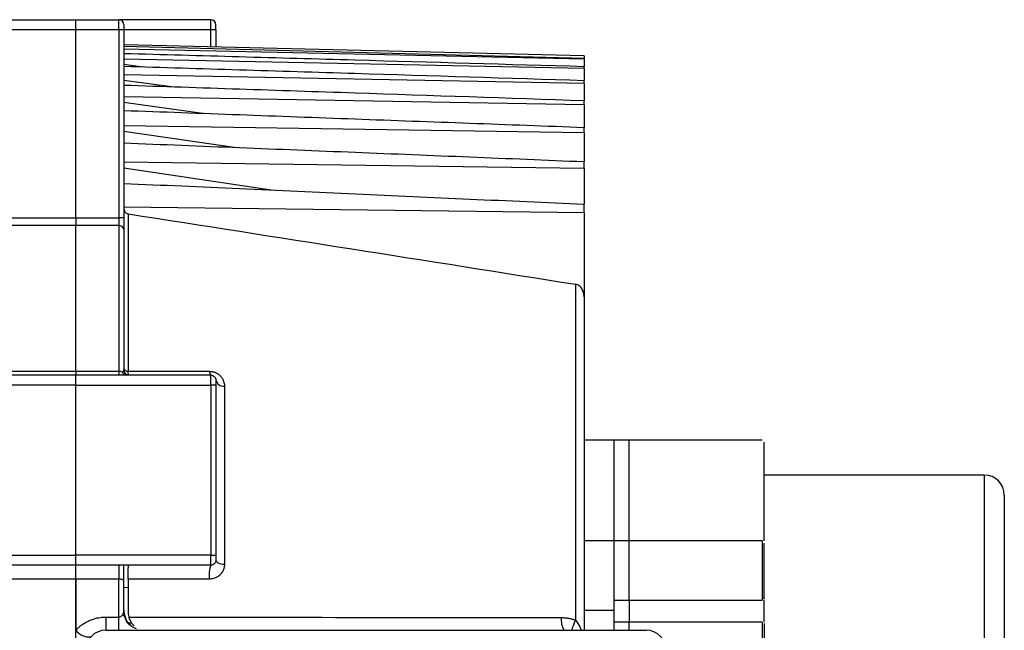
# Model space of a CAD drawing. Header units: millimetres. Extents: x 32137 to 34250, y 9840 to 11020.
# Tile 50 of 50: x 34152 to 34250, y 10883 to 10944. Entities that reach past the tile are written whole.
import ezdxf

# ---------------------------------------------------------------- set-up
doc = ezdxf.new("R2010")
doc.units = ezdxf.units.MM

msp = doc.modelspace()

# ---------------------------------------------------------------- linework, layer by layer
at = {"color": 7, "linetype": 'Continuous', "lineweight": 25}
for p, q in [((33989.555, 10944.46), (34157.555, 10944.46)), ((34157.555, 10943.46), (34157.555, 10944.46)), ((34157.555, 10944.46), (34161.855, 10944.46)), ((34161.855, 10943.46), (34161.855, 10944.46)), ((34171.055, 10944.46), (34161.855, 10944.46)), ((34171.055, 10943.46), (34171.055, 10944.46)), ((34157.555, 10943.46), (33989.555, 10943.46)), ((34157.555, 10924.674), (34157.555, 10943.46)), ((34161.855, 10943.46), (34157.555, 10943.46)), ((34162.355, 10943.46), (34161.855, 10943.46)), ((34161.855, 10943.46), (34161.855, 10924.674)), ((34162.355, 10943.46), (34162.355, 10924.674)), ((34171.055, 10943.46), (34162.355, 10943.46)), ((34171.555, 10943.46), (34171.055, 10943.46)), ((34171.055, 10941.748), (34171.055, 10943.46)), ((34171.555, 10943.46), (34171.555, 10941.736)), ((34208.355, 10940.836), (34162.355, 10941.96)), ((34208.355, 10940.834), (34162.355, 10941.943)), ((34162.355, 10941.806), (34208.355, 10940.604)), ((34208.355, 10940.503), (34162.355, 10941.527)), ((34208.355, 10939.589), (34162.355, 10940.531)), ((34162.355, 10940.023), (34164.272, 10939.758)), ((34208.355, 10940.834), (34208.355, 10940.836)), ((34208.355, 10940.834), (34208.355, 10940.604)), ((34208.355, 10940.503), (34208.355, 10940.604)), ((34208.355, 10940.503), (34208.355, 10939.795)), ((34208.355, 10939.589), (34208.355, 10939.795)), ((34208.355, 10939.589), (34208.355, 10938.399)), ((34208.355, 10938.085), (34162.355, 10938.951)), ((34162.355, 10938.433), (34167.128, 10937.77)), ((34208.355, 10938.085), (34208.355, 10938.399)), ((34208.355, 10938.085), (34208.355, 10936.384)), ((34208.355, 10935.955), (34162.355, 10936.748)), ((34162.355, 10936.216), (34170.23, 10935.107)), ((34208.355, 10935.955), (34208.355, 10936.384)), ((34208.355, 10935.955), (34208.355, 10933.702)), ((34208.355, 10933.147), (34162.355, 10933.869)), ((34162.355, 10933.318), (34173.608, 10931.696)), ((34208.355, 10933.147), (34208.355, 10933.702)), ((34208.355, 10933.147), (34208.355, 10930.282)), ((34208.355, 10929.586), (34162.355, 10930.238)), ((34208.355, 10929.586), (34208.355, 10930.282)), ((34162.355, 10929.66), (34177.299, 10927.428)), ((34208.355, 10929.586), (34208.355, 10926.02)), ((34208.355, 10925.157), (34162.355, 10925.739)), ((34208.355, 10925.157), (34208.355, 10926.02)), ((33989.555, 10924.674), (34157.555, 10924.674)), ((34157.555, 10924.674), (34157.555, 10923.89)), ((34157.555, 10924.674), (34161.855, 10924.674)), ((34161.855, 10924.674), (34161.855, 10923.89)), ((34162.355, 10924.674), (34161.855, 10924.674)), ((34162.785, 10925.058), (34162.785, 10909.335)), ((34208.355, 10925.157), (34208.355, 10916.782)), ((34157.555, 10923.89), (33989.555, 10923.89)), ((34157.555, 10909.34), (34157.555, 10923.89)), ((34161.855, 10923.89), (34157.555, 10923.89)), ((34161.855, 10923.89), (34161.855, 10909.34)), ((34207.494, 10918.026), (34207.494, 10884.464)), ((34059.816, 10908.96), (34157.555, 10908.96)), ((34059.82, 10909.34), (34157.555, 10909.34)), ((34157.555, 10909.34), (34157.555, 10908.96)), ((34157.555, 10909.34), (34161.855, 10909.34)), ((34157.555, 10907.96), (34157.555, 10908.96)), ((34157.555, 10908.96), (34171.055, 10908.96)), ((34161.855, 10909.34), (34161.855, 10908.96)), ((34162.355, 10909.03), (34162.354, 10909.044)), ((34162.355, 10909.123), (34162.355, 10908.96)), ((34171.055, 10907.96), (34171.055, 10908.96)), ((34157.555, 10907.96), (34059.804, 10907.96)), ((34157.555, 10890.96), (34157.555, 10907.96)), ((34157.555, 10907.96), (34171.055, 10907.96)), ((34171.055, 10907.96), (34171.055, 10890.96)), ((34171.555, 10907.96), (34171.055, 10907.96)), ((34171.555, 10907.96), (34171.555, 10890.96)), ((34172.415, 10907.843), (34172.415, 10890.049)), ((34211.355, 10902.46), (34208.355, 10902.46)), ((34212.855, 10902.46), (34211.355, 10902.46)), ((34211.355, 10892.402), (34211.355, 10902.46)), ((34226.155, 10902.46), (34212.855, 10902.46)), ((34212.855, 10892.402), (34212.855, 10902.46)), ((34248.355, 10898.96), (34226.355, 10898.96)), ((34248.355, 10898.96), (34248.355, 10867.858)), ((34211.355, 10892.402), (34208.355, 10892.402)), ((34212.855, 10892.402), (34211.355, 10892.402)), ((34211.355, 10886.47), (34211.355, 10892.402)), ((34226.155, 10892.402), (34212.855, 10892.402)), ((34212.855, 10886.47), (34212.855, 10892.402)), ((34226.155, 10892.402), (34226.155, 10886.47)), ((34059.606, 10890.96), (34157.555, 10890.96)), ((34157.555, 10889.96), (34157.555, 10890.96)), ((34171.055, 10890.96), (34157.555, 10890.96)), ((34171.055, 10889.96), (34171.055, 10890.96)), ((34171.055, 10890.96), (34171.555, 10890.96)), ((34157.555, 10889.96), (34059.594, 10889.96)), ((34157.555, 10888.575), (34157.555, 10889.96)), ((34171.055, 10889.96), (34157.555, 10889.96)), ((34161.855, 10889.96), (34161.855, 10888.575)), ((34162.355, 10887.71), (34162.355, 10889.96)), ((34157.555, 10888.575), (34059.578, 10888.575)), ((34157.555, 10820.346), (34157.555, 10888.575)), ((34157.555, 10888.575), (34157.555, 10883.451)), ((34161.855, 10888.575), (34157.555, 10888.575)), ((34161.855, 10884.775), (34161.855, 10888.575)), ((34170.915, 10888.567), (34162.785, 10888.572)), ((34162.785, 10888.572), (34162.785, 10885.285)), ((34162.785, 10887.721), (34162.355, 10887.71)), ((34162.355, 10884.875), (34162.355, 10887.71)), ((34211.355, 10886.47), (34212.855, 10886.47)), ((34211.355, 10884.263), (34211.355, 10886.47)), ((34212.855, 10886.47), (34212.855, 10884.263)), ((34212.855, 10886.47), (34226.155, 10886.47)), ((34226.155, 10886.652), (34226.355, 10886.652)), ((34226.355, 10884.263), (34226.355, 10886.47)), ((34208.355, 10885.458), (34211.355, 10885.458)), ((34160.555, 10884.775), (34160.555, 10883.46)), ((34160.555, 10884.775), (34161.855, 10884.775)), ((34161.855, 10883.46), (34161.855, 10884.775)), ((34162.843, 10884.199), (34163.15, 10884.191)), ((34212.855, 10884.263), (34211.355, 10884.263)), ((34211.355, 10883.46), (34211.355, 10884.263)), ((34226.155, 10884.263), (34212.855, 10884.263)), ((34212.855, 10883.46), (34212.855, 10884.263)), ((34226.155, 10884.263), (34226.155, 10866.31)), ((34160.555, 10883.46), (34214.555, 10883.46))]:
    msp.add_line(p, q, dxfattribs=at)
at = {"color": 7, "linetype": 'Continuous', "lineweight": 25, "flags": 128}
for points in [[(34171.555, 10890.46), (34171.571, 10890.386), (34171.618, 10890.315), (34171.695, 10890.248), (34171.8, 10890.188), (34171.929, 10890.136), (34172.077, 10890.095), (34172.241, 10890.066), (34172.415, 10890.049)], [(34162.355, 10888.382), (34162.345, 10888.42), (34162.317, 10888.456), (34162.27, 10888.489), (34162.208, 10888.519), (34162.132, 10888.543), (34162.046, 10888.56), (34161.952, 10888.571), (34161.855, 10888.575)], [(34207.113, 10883.46), (34207.13, 10883.507), (34207.181, 10883.639), (34207.244, 10883.806), (34207.318, 10884.001), (34207.402, 10884.222), (34207.494, 10884.464)]]:
    msp.add_lwpolyline(points, dxfattribs=at)
at = {"color": 7, "linetype": 'Continuous', "lineweight": 25}
for centre, radius, start, end in [((34161.855, 10943.96), 0.5, 0, 90), ((34171.055, 10943.96), 0.5, 0, 90), ((34161.903, 10923.436), 0.456, 7.72073, 96.04994), ((34162.754, 10909.745), 0.411, 193.67684, 274.35667), ((34161.869, 10908.664), 0.677, 59.25067, 91.20279), ((34161.871, 10908.672), 0.668, 59.61266, 91.44045), ((34162.601, 10909.363), 0.404, 196.98639, 266.31596), ((34162.855, 10909.46), 0.5, 180, 270), ((34171.378, 10909.293), 0.464, 175.76829, 225.79519), ((34172.35, 10908.66), 0.82, 194.09407, 274.58583), ((34248.355, 10896.96), 2, 0, 90), ((34173.514, 10889.011), 2.636, 158.89054, 189.70394), ((34164.355, 10885.46), 2, 180, 232.37173), ((34208.068, 10884.499), 2.004, 173.70119, 211.23576), ((34158.977, 10884.627), 1.845, 219.5864, 272.42139), ((34160.555, 10881.46), 2, 90, 180), ((34214.555, 10881.46), 2, 0, 90)]:
    msp.add_arc(centre, radius, start, end, dxfattribs=at)
for points, knots in [([(34162.355, 10943.96), (34162.355, 10943.96), (34162.355, 10943.958), (34162.355, 10943.946), (34162.355, 10943.923), (34162.355, 10943.882), (34162.355, 10943.817), (34162.355, 10943.737), (34162.355, 10943.648), (34162.355, 10943.555), (34162.355, 10943.492), (34162.355, 10943.46)], [0, 0, 0, 0, 0.080115, 0.159741, 0.240152, 0.369781, 0.500092, 0.629721, 0.760033, 0.87985, 1, 1, 1, 1]), ([(34162.355, 10941.099), (34170.05, 10940.882), (34185.384, 10940.45), (34200.717, 10940.012), (34208.355, 10939.795)], [0, 0, 0, 0, 0.501894, 1, 1, 1, 1]), ([(34162.355, 10939.817), (34170.053, 10939.581), (34185.387, 10939.111), (34200.72, 10938.636), (34208.355, 10938.399)], [0, 0, 0, 0, 0.502092, 1, 1, 1, 1]), ([(34162.355, 10937.93), (34170.057, 10937.673), (34185.391, 10937.161), (34200.724, 10936.642), (34208.355, 10936.384)], [0, 0, 0, 0, 0.502335, 1, 1, 1, 1]), ([(34162.355, 10935.397), (34170.062, 10935.115), (34185.395, 10934.555), (34200.729, 10933.985), (34208.355, 10933.702)], [0, 0, 0, 0, 0.502642, 1, 1, 1, 1]), ([(34162.355, 10932.153), (34170.068, 10931.842), (34185.402, 10931.224), (34200.735, 10930.595), (34208.355, 10930.282)], [0, 0, 0, 0, 0.503042, 1, 1, 1, 1]), ([(34162.355, 10928.106), (34170.076, 10927.76), (34185.41, 10927.072), (34200.743, 10926.369), (34208.355, 10926.02)], [0, 0, 0, 0, 0.503585, 1, 1, 1, 1]), ([(34162.355, 10925.659), (34162.355, 10925.592), (34162.363, 10925.526), (34162.399, 10925.397), (34162.426, 10925.335), (34162.536, 10925.167), (34162.651, 10925.079), (34162.785, 10925.058)], [0, 0, 0, 0, 0.25, 0.25, 0.5, 0.5, 1, 1, 1, 1]), ([(34162.355, 10924.674), (34162.355, 10924.637), (34162.355, 10924.561), (34162.355, 10924.449), (34162.355, 10924.339), (34162.355, 10924.23), (34162.355, 10924.124), (34162.355, 10923.986), (34162.355, 10923.823), (34162.355, 10923.645), (34162.355, 10923.547), (34162.355, 10923.498)], [0, 0, 0, 0, 0.0841035, 0.1672751, 0.2499876, 0.3327222, 0.4159592, 0.5001707, 0.6673353, 0.8326618, 1, 1, 1, 1]), ([(34162.355, 10923.498), (34162.355, 10923.309), (34162.355, 10922.933), (34162.355, 10922.359), (34162.355, 10921.778), (34162.355, 10921.19), (34162.355, 10920.596), (34162.355, 10919.994), (34162.355, 10919.386), (34162.355, 10918.77), (34162.355, 10918.147), (34162.355, 10917.518), (34162.355, 10916.704), (34162.355, 10915.7), (34162.355, 10914.495), (34162.355, 10913.268), (34162.355, 10912.021), (34162.355, 10910.754), (34162.355, 10909.892), (34162.355, 10909.46)], [0, 0, 0, 0, 0.045489, 0.090956, 0.136407, 0.181847, 0.227279, 0.27271, 0.318143, 0.363584, 0.409038, 0.454509, 0.500003, 0.583381, 0.666702, 0.749994, 0.833288, 0.916614, 1, 1, 1, 1]), ([(34208.355, 10916.782), (34208.355, 10916.919), (34208.338, 10917.054), (34208.268, 10917.318), (34208.215, 10917.446), (34208.071, 10917.678), (34207.979, 10917.783), (34207.759, 10917.947), (34207.631, 10918.004), (34207.494, 10918.026)], [0, 0, 0, 0, 0.25, 0.25, 0.5, 0.5, 0.75, 0.75, 1, 1, 1, 1]), ([(34208.355, 10916.782), (34208.355, 10915.216), (34208.355, 10912.075), (34208.355, 10906.724), (34208.355, 10900.951), (34208.355, 10894.762), (34208.355, 10888.923), (34208.355, 10885.054), (34208.355, 10883.46)], [0, 0, 0, 0, 0.174413, 0.349758, 0.525857, 0.701945, 0.877296, 1, 1, 1, 1]), ([(34162.215, 10909.245), (34162.225, 10909.253), (34162.248, 10909.268), (34162.276, 10909.293), (34162.302, 10909.32), (34162.327, 10909.355), (34162.349, 10909.402), (34162.353, 10909.439), (34162.355, 10909.46)], [0, 0, 0, 0, 0.108168, 0.227527, 0.35821, 0.500309, 0.712095, 1, 1, 1, 1]), ([(34162.785, 10909.335), (34164.147, 10909.334), (34166.857, 10909.331), (34169.567, 10909.329), (34170.915, 10909.327)], [0, 0, 0, 0, 0.502432, 1, 1, 1, 1]), ([(34170.915, 10909.327), (34170.952, 10909.326), (34171.024, 10909.325), (34171.132, 10909.313), (34171.238, 10909.294), (34171.343, 10909.267), (34171.446, 10909.232), (34171.609, 10909.164), (34171.824, 10909.038), (34172.044, 10908.834), (34172.215, 10908.601), (34172.331, 10908.355), (34172.403, 10908.099), (34172.411, 10907.929), (34172.415, 10907.843)], [0, 0, 0, 0, 0.042393, 0.084044, 0.125315, 0.166579, 0.208206, 0.250559, 0.37281, 0.501056, 0.622981, 0.750593, 0.873803, 1, 1, 1, 1]), ([(34171.055, 10908.96), (34171.127, 10908.96), (34171.201, 10908.944), (34171.331, 10908.883), (34171.387, 10908.84), (34171.473, 10908.742), (34171.504, 10908.687), (34171.545, 10908.575), (34171.555, 10908.518), (34171.555, 10908.46)], [0.003782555, 0.003782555, 0.003782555, 0.003782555, 0.004431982, 0.004431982, 0.005081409, 0.005081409, 0.005730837, 0.005730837, 0.006380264, 0.006380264, 0.006380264, 0.006380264]), ([(34171.555, 10908.46), (34171.555, 10908.46), (34171.555, 10908.458), (34171.555, 10908.446), (34171.555, 10908.423), (34171.555, 10908.382), (34171.555, 10908.317), (34171.555, 10908.237), (34171.555, 10908.148), (34171.555, 10908.055), (34171.555, 10907.992), (34171.555, 10907.96)], [0, 0, 0, 0, 0.080115, 0.159741, 0.240152, 0.369781, 0.500092, 0.629721, 0.760033, 0.87985, 1, 1, 1, 1]), ([(34226.355, 10892.404), (34226.355, 10893.248), (34226.355, 10895.121), (34226.355, 10897.485), (34226.355, 10899.567), (34226.355, 10901.092), (34226.355, 10902.077), (34226.355, 10902.199), (34226.355, 10902.26)], [0, 0, 0, 0, 0.136329, 0.302516, 0.472101, 0.646698, 0.822762, 1, 1, 1, 1]), ([(34250.355, 10896.96), (34250.355, 10896.96), (34250.355, 10893.756), (34250.355, 10881.967), (34250.355, 10873.725), (34250.355, 10864.46)], [0, 0, 0, 0, 0.5, 0.5, 1, 1, 1, 1]), ([(34226.355, 10886.567), (34226.355, 10886.932), (34226.355, 10887.683), (34226.355, 10888.947), (34226.355, 10890.138), (34226.355, 10891.137), (34226.355, 10891.841), (34226.355, 10892.203), (34226.355, 10892.163), (34226.355, 10892.151)], [0, 0, 0, 0, 0.151265, 0.310743, 0.470221, 0.621485, 0.77275, 0.932228, 1, 1, 1, 1]), ([(34171.555, 10890.96), (34171.555, 10890.94), (34171.555, 10890.898), (34171.555, 10890.836), (34171.555, 10890.764), (34171.555, 10890.684), (34171.555, 10890.605), (34171.555, 10890.539), (34171.555, 10890.494), (34171.555, 10890.465), (34171.555, 10890.462), (34171.555, 10890.46)], [0, 0, 0, 0, 0.0801151, 0.1597406, 0.2401519, 0.3697806, 0.5000923, 0.6297213, 0.7600334, 0.8798503, 1, 1, 1, 1]), ([(34162.785, 10888.572), (34162.784, 10888.604), (34162.782, 10888.67), (34162.78, 10888.774), (34162.779, 10888.882), (34162.778, 10888.993), (34162.779, 10889.104), (34162.781, 10889.214), (34162.784, 10889.32), (34162.787, 10889.421), (34162.793, 10889.549), (34162.803, 10889.703), (34162.819, 10889.856), (34162.836, 10889.937), (34162.848, 10889.959), (34162.853, 10889.96), (34162.855, 10889.96)], [0, 0, 0, 0, 0.052675, 0.106874, 0.16231, 0.218652, 0.275528, 0.332548, 0.389311, 0.445427, 0.500528, 0.615332, 0.750176, 0.894402, 0.974308, 1, 1, 1, 1]), ([(34172.415, 10890.049), (34172.415, 10890.011), (34172.413, 10889.934), (34172.399, 10889.822), (34172.378, 10889.71), (34172.347, 10889.601), (34172.288, 10889.44), (34172.182, 10889.237), (34172, 10889.012), (34171.777, 10888.823), (34171.543, 10888.695), (34171.321, 10888.617), (34171.121, 10888.574), (34170.984, 10888.569), (34170.915, 10888.567)], [0, 0, 0, 0, 0.050124, 0.09995, 0.14973, 0.199717, 0.25016, 0.375513, 0.499994, 0.625759, 0.749678, 0.834275, 0.917157, 1, 1, 1, 1]), ([(34171.555, 10890.46), (34171.555, 10890.396), (34171.542, 10890.334), (34171.495, 10890.215), (34171.46, 10890.161), (34171.37, 10890.067), (34171.316, 10890.029), (34171.192, 10889.975), (34171.125, 10889.96), (34171.055, 10889.96)], [0.00167587, 0.00167587, 0.00167587, 0.00167587, 0.002306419, 0.002306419, 0.002936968, 0.002936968, 0.003567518, 0.003567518, 0.004198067, 0.004198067, 0.004198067, 0.004198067]), ([(34161.855, 10884.775), (34161.889, 10884.775), (34161.922, 10884.78), (34161.988, 10884.798), (34162.021, 10884.812), (34162.082, 10884.847), (34162.111, 10884.868), (34162.166, 10884.919), (34162.191, 10884.948), (34162.236, 10885.012), (34162.257, 10885.046), (34162.292, 10885.121), (34162.307, 10885.16), (34162.342, 10885.282), (34162.355, 10885.371), (34162.355, 10885.46)], [0, 0, 0, 0, 0.000504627, 0.000504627, 0.001009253, 0.001009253, 0.00151388, 0.00151388, 0.002018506, 0.002018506, 0.002523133, 0.002523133, 0.003027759, 0.003027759, 0.004037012, 0.004037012, 0.004037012, 0.004037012]), ([(34163.633, 10883.595), (34163.55, 10883.629), (34163.398, 10883.692), (34163.148, 10883.834), (34162.937, 10883.996), (34162.708, 10884.239), (34162.5, 10884.607), (34162.427, 10884.925), (34162.388, 10885.094)], [0, 0, 0, 0, 0.161511, 0.295111, 0.411964, 0.521803, 0.745609, 1, 1, 1, 1]), ([(34162.785, 10885.285), (34162.786, 10885.25), (34162.787, 10885.18), (34162.799, 10885.075), (34162.817, 10884.972), (34162.843, 10884.87), (34162.866, 10884.803), (34162.877, 10884.77)], [0, 0, 0, 0, 0.202889, 0.403396, 0.602449, 0.800998, 1, 1, 1, 1]), ([(34157.555, 10883.451), (34157.592, 10883.492), (34157.667, 10883.573), (34157.786, 10883.688), (34157.909, 10883.799), (34158.037, 10883.905), (34158.237, 10884.056), (34158.519, 10884.239), (34158.895, 10884.431), (34159.29, 10884.583), (34159.656, 10884.681), (34159.983, 10884.738), (34160.268, 10884.77), (34160.459, 10884.773), (34160.555, 10884.775)], [0, 0, 0, 0, 0.050069, 0.099934, 0.149683, 0.199402, 0.249179, 0.374535, 0.499432, 0.624048, 0.74834, 0.832356, 0.916087, 1, 1, 1, 1]), ([(34162.877, 10884.77), (34170.218, 10884.762), (34184.619, 10884.746), (34199.017, 10884.728), (34206.076, 10884.719)], [0, 0, 0, 0, 0.509725, 1, 1, 1, 1]), ([(34163.393, 10883.876), (34163.364, 10883.906), (34163.307, 10883.965), (34163.228, 10884.062), (34163.156, 10884.162), (34163.08, 10884.282), (34163.005, 10884.426), (34162.933, 10884.594), (34162.895, 10884.712), (34162.877, 10884.77)], [0, 0, 0, 0, 0.1333793, 0.2614844, 0.3841858, 0.5014026, 0.6740992, 0.8403514, 1, 1, 1, 1]), ([(34206.076, 10884.719), (34206.137, 10884.718), (34206.258, 10884.717), (34206.439, 10884.704), (34206.619, 10884.684), (34206.797, 10884.656), (34206.974, 10884.62), (34207.149, 10884.577), (34207.323, 10884.525), (34207.437, 10884.485), (34207.494, 10884.464)], [0, 0, 0, 0, 0.126853, 0.252605, 0.377537, 0.501936, 0.626092, 0.750294, 0.874835, 1, 1, 1, 1]), ([(34207.494, 10884.464), (34207.658, 10884.254), (34207.897, 10883.948), (34208.006, 10883.576), (34208.039, 10883.46)], [0, 0, 0, 0, 0.687954, 1, 1, 1, 1])]:
    msp.add_open_spline(points, degree=3, knots=knots, dxfattribs=at)
for points in [[(34171.555, 10943.46), (34171.555, 10943.736), (34171.555, 10943.96), (34171.555, 10943.96)], [(34162.785, 10925.058), (34177.692, 10922.74), (34192.595, 10920.399), (34207.494, 10918.026)], [(34162.855, 10908.96), (34162.828, 10908.96), (34162.802, 10909.098), (34162.785, 10909.335)], [(34226.355, 10884.139), (34226.355, 10878.923), (34226.355, 10872.901), (34226.355, 10866.46)]]:
    msp.add_open_spline(points, degree=3, dxfattribs=at)

doc.saveas('drawing.dxf')
